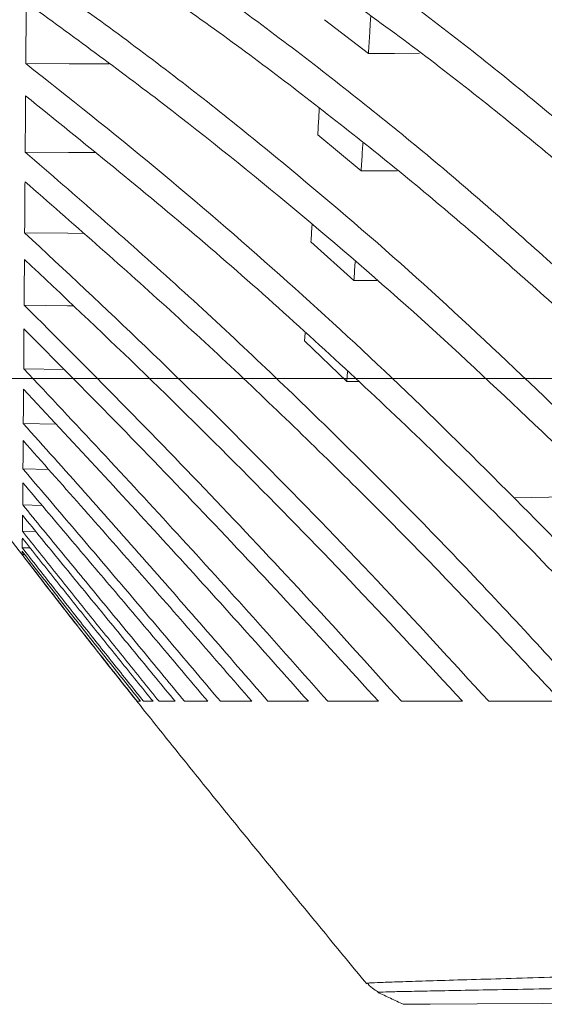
# Model space of a CAD drawing. Header units: millimetres. Extents: x 0 to 1118, y 0 to 864.
# Tile 7 of 256: x 215.61 to 223.42, y 67.79 to 82.47. Entities that reach past the tile are written whole.
import ezdxf

# ---------------------------------------------------------------- set-up
doc = ezdxf.new("R2010")
doc.units = ezdxf.units.MM
doc.styles.add('SLDTEXTSTYLE3', font='TXT', dxfattribs={"width": 0.605})
doc.dimstyles.new('SLDDIMSTYLE0', dxfattribs={"dimtxt": 3.175, "dimasz": 3.302, "dimexe": 0, "dimexo": 0.0625, "dimgap": 0.79375, "dimtad": 0, "dimtih": 1, "dimtoh": 1, "dimdec": 1, "dimlfac": 4, "dimrnd": 1e-09, "dimzin": 12, "dimdsep": 46, "dimtxsty": 'SLDTEXTSTYLE3', "dimsah": 1, "dimcen": 0.09, "dimadec": 0, "dimazin": 3, "dimtfac": 1, "dimtofl": 0, "dimtmove": 0, "dimatfit": 3, "dimfxl": 1, "dimfrac": 2, "dimtolj": 1, "dimtzin": 12, "dimarcsym": 0})
doc.dimstyles.new('SLDDIMSTYLE1', dxfattribs={"dimtxt": 3.175, "dimasz": 3.302, "dimexe": 0, "dimexo": 0.0625, "dimgap": 0.79375, "dimtad": 0, "dimtih": 1, "dimtoh": 1, "dimdec": 1, "dimlfac": 4, "dimrnd": 1e-09, "dimzin": 4, "dimdsep": 46, "dimtxsty": 'SLDTEXTSTYLE3', "dimsah": 1, "dimcen": 0.09, "dimadec": 0, "dimazin": 1, "dimtfac": 1, "dimtofl": 0, "dimtmove": 0, "dimatfit": 3, "dimfxl": 1, "dimfrac": 2, "dimtolj": 1, "dimtzin": 12, "dimarcsym": 0})

# ---------------------------------------------------------------- blocks, each defined once
blk = doc.blocks.new('_D')
at = {"color": 7, "linetype": 'Continuous', "lineweight": 0}
for p, q in [((261.226, 77.123), (154.079, 77.123)), ((155.679, 66.998), (155.679, 77.123)), ((241.214, 66.998), (154.079, 66.998)), ((155.679, 62.113), (155.679, 66.998)), ((152.499, 62.113), (155.679, 62.113))]:
    blk.add_line(p, q, dxfattribs=at)
for points in [[(155.679, 77.123), (155.171, 73.821), (156.187, 73.821)], [(155.679, 66.998), (156.187, 70.3), (155.171, 70.3)]]:
    blk.add_solid(points, dxfattribs=at)
at = {"color": 7, "linetype": 'Continuous', "lineweight": 0, "insert": (144.01, 63.769), "char_height": 3.175, "attachment_point": 1, "style": 'SLDTEXTSTYLE3'}
blk.add_mtext('40.5', dxfattribs=at)
blk = doc.blocks.new('_D_2')
at = {"color": 7, "linetype": 'Continuous', "lineweight": 0}
for p, q in [((261.226, 133.123), (154.079, 133.123)), ((155.679, 133.123), (155.679, 107.56)), ((155.679, 77.123), (155.679, 102.687)), ((261.226, 77.123), (154.079, 77.123))]:
    blk.add_line(p, q, dxfattribs=at)
for points in [[(155.679, 133.123), (155.171, 129.821), (156.187, 129.821)], [(155.679, 77.123), (156.187, 80.425), (155.171, 80.425)]]:
    blk.add_solid(points, dxfattribs=at)
at = {"color": 7, "linetype": 'Continuous', "lineweight": 0, "insert": (150.221, 106.78), "char_height": 3.175, "attachment_point": 1, "style": 'SLDTEXTSTYLE3'}
blk.add_mtext('224.0', dxfattribs=at)

msp = doc.modelspace()

# ---------------------------------------------------------------- linework, layer by layer
at = {"color": 7, "linetype": 'Continuous', "lineweight": 15}
for p, q in [((220.802, 81.97), (220.149, 82.472)), ((220.692, 80.217), (220.046, 80.757)), ((220.585, 78.585), (219.946, 79.16)), ((220.585, 78.585), (220.927, 78.583)), ((219.85, 77.687), (219.857, 77.797)), ((220.482, 77.08), (219.85, 77.687)), ((216.27, 77.258), (215.667, 77.268)), ((220.482, 77.08), (220.492, 77.227)), ((220.482, 77.08), (220.658, 77.078)), ((216.149, 76.443), (215.661, 76.453)), ((216.039, 75.767), (215.656, 75.776)), ((215.939, 75.232), (215.652, 75.24)), ((215.848, 74.841), (215.648, 74.847)), ((215.763, 74.597), (215.645, 74.601)), ((215.682, 74.499), (215.643, 74.501))]:
    msp.add_line(p, q, dxfattribs=at)
at = {"color": 9, "linetype": 'Continuous', "lineweight": 0}
msp.add_line((223.913, 75.365), (222.972, 75.344), dxfattribs=at)
at = {"color": 7, "linetype": 'Continuous', "lineweight": 15, "flags": 128}
for points in [[(220.802, 81.97), (221.191, 81.97), (221.564, 81.971)], [(216.941, 81.812), (216.346, 81.815), (215.699, 81.818)], [(216.725, 80.49), (216.336, 80.493), (215.69, 80.498)], [(220.692, 80.217), (221.092, 80.217), (221.231, 80.217)], [(216.557, 79.286), (216.327, 79.288), (215.681, 79.296)], [(216.406, 78.207), (216.319, 78.208), (215.674, 78.217)], [(221.323, 67.796), (221.358, 67.797), (221.493, 67.798), (221.72, 67.799), (222.421, 67.802), (223.4, 67.806), (224.586, 67.811), (225.912, 67.817), (226.608, 67.82), (229.464, 67.832), (232.222, 67.844), (233.498, 67.849), (234.679, 67.855), (235.745, 67.861), (236.678, 67.867), (237.437, 67.873), (238.026, 67.879), (238.414, 67.886), (238.555, 67.895), (238.555, 67.895), (238.555, 67.895)]]:
    msp.add_lwpolyline(points, dxfattribs=at)
at = {"color": 7, "linetype": 'Continuous', "lineweight": 15}
for points, knots in [([(215.729, 86.422), (216.139, 86.189), (216.958, 85.722), (218.532, 84.749), (220.403, 83.487), (222.513, 81.907), (223.813, 80.81), (224.464, 80.26)], [0, 0, 0, 0, 0.125655, 0.251443, 0.502825, 0.751124, 1, 1, 1, 1]), ([(224.433, 79.669), (223.776, 80.223), (222.463, 81.33), (220.344, 82.91), (218.12, 84.426), (216.525, 85.362), (215.725, 85.831)], [0, 0, 0, 0, 0.251295, 0.502603, 0.750903, 1, 1, 1, 1]), ([(220.377, 84.94), (220.816, 84.653), (221.695, 84.08), (222.897, 83.226), (224.013, 82.393), (224.693, 81.851), (225.034, 81.58)], [0, 0, 0, 0, 0.2663819, 0.5327742, 0.7663149, 1, 1, 1, 1]), ([(215.719, 84.787), (216.469, 84.299), (217.97, 83.324), (220.065, 81.767), (222.06, 80.16), (223.3, 79.046), (223.92, 78.489)], [0, 0, 0, 0, 0.2510582, 0.5021026, 0.750826, 1, 1, 1, 1]), ([(223.889, 77.932), (223.264, 78.491), (222.015, 79.611), (220.018, 81.219), (217.934, 82.771), (216.455, 83.743), (215.715, 84.23)], [0, 0, 0, 0, 0.250915, 0.501839, 0.750638, 1, 1, 1, 1]), ([(215.708, 83.25), (216.404, 82.749), (217.795, 81.746), (219.76, 80.163), (221.645, 78.537), (222.828, 77.415), (223.42, 76.853)], [0, 0, 0, 0, 0.2507285, 0.5014517, 0.7505556, 1, 1, 1, 1]), ([(215.705, 82.73), (215.704, 82.652), (215.703, 82.496), (215.702, 82.267), (215.7, 82.04), (215.699, 81.892), (215.699, 81.818)], [0, 0, 0, 0, 0.250934, 0.501868, 0.750919, 1, 1, 1, 1]), ([(223.388, 76.332), (222.794, 76.895), (221.604, 78.021), (219.72, 79.647), (217.766, 81.227), (216.392, 82.228), (215.705, 82.73)], [0, 0, 0, 0, 0.250623, 0.501251, 0.750433, 1, 1, 1, 1]), ([(220.802, 81.97), (220.808, 82.07), (220.819, 82.251), (220.83, 82.435), (220.835, 82.517)], [0, 0, 0, 0, 0.552698, 1, 1, 1, 1]), ([(215.699, 81.818), (216.346, 81.305), (217.641, 80.278), (219.489, 78.676), (221.275, 77.036), (222.407, 75.908), (222.972, 75.344)], [0, 0, 0, 0, 0.250486, 0.500971, 0.750361, 1, 1, 1, 1]), ([(215.695, 81.336), (215.695, 81.264), (215.694, 81.121), (215.693, 80.91), (215.691, 80.702), (215.69, 80.566), (215.69, 80.498)], [0, 0, 0, 0, 0.250934, 0.501868, 0.750918, 1, 1, 1, 1]), ([(225.353, 72.311), (224.616, 73.107), (223.14, 74.7), (220.778, 76.997), (218.314, 79.223), (216.569, 80.631), (215.695, 81.336)], [0, 0, 0, 0, 0.2507374, 0.5014794, 0.7505075, 1, 1, 1, 1]), ([(220.046, 80.757), (220.052, 80.848), (220.06, 80.979), (220.068, 81.113), (220.07, 81.155)], [0, 0, 0, 0, 0.687008, 1, 1, 1, 1]), ([(220.692, 80.217), (220.698, 80.311), (220.707, 80.448), (220.716, 80.587), (220.719, 80.631)], [0, 0, 0, 0, 0.6858928, 1, 1, 1, 1]), ([(215.69, 80.498), (216.44, 79.848), (217.939, 78.547), (220.079, 76.52), (222.143, 74.447), (223.447, 73.023), (224.099, 72.311)], [0, 0, 0, 0, 0.250464, 0.500929, 0.750336, 1, 1, 1, 1]), ([(215.687, 80.057), (215.686, 79.992), (215.685, 79.861), (215.684, 79.669), (215.683, 79.48), (215.682, 79.357), (215.681, 79.296)], [0, 0, 0, 0, 0.250934, 0.501868, 0.750918, 1, 1, 1, 1]), ([(223.672, 72.311), (223.046, 72.984), (221.795, 74.331), (219.828, 76.29), (217.801, 78.206), (216.391, 79.44), (215.687, 80.057)], [0, 0, 0, 0, 0.2503558, 0.500713, 0.7502461, 1, 1, 1, 1]), ([(219.946, 79.16), (219.951, 79.243), (219.957, 79.329), (219.962, 79.417), (219.962, 79.419)], [0, 0, 0, 0, 0.9724806, 1, 1, 1, 1]), ([(215.681, 79.296), (216.284, 78.732), (217.49, 77.606), (219.239, 75.873), (220.947, 74.112), (222.043, 72.911), (222.592, 72.311)], [0, 0, 0, 0, 0.250219, 0.500441, 0.750155, 1, 1, 1, 1]), ([(215.679, 78.898), (215.678, 78.839), (215.677, 78.722), (215.676, 78.55), (215.675, 78.381), (215.674, 78.272), (215.674, 78.217)], [0, 0, 0, 0, 0.250934, 0.501868, 0.750918, 1, 1, 1, 1]), ([(222.203, 72.311), (221.682, 72.876), (220.639, 74.006), (219.023, 75.665), (217.373, 77.299), (216.244, 78.365), (215.679, 78.898)], [0, 0, 0, 0, 0.25018, 0.50036, 0.750134, 1, 1, 1, 1]), ([(220.585, 78.585), (220.591, 78.672), (220.597, 78.764), (220.603, 78.858), (220.604, 78.864)], [0, 0, 0, 0, 0.939635, 1, 1, 1, 1]), ([(215.674, 78.217), (216.156, 77.735), (217.12, 76.771), (218.537, 75.303), (219.931, 73.819), (220.839, 72.813), (221.292, 72.311)], [0, 0, 0, 0, 0.250104, 0.500209, 0.750075, 1, 1, 1, 1]), ([(215.671, 77.865), (215.671, 77.813), (215.67, 77.709), (215.669, 77.559), (215.668, 77.411), (215.667, 77.316), (215.667, 77.268)], [0, 0, 0, 0, 0.250934, 0.501867, 0.750918, 1, 1, 1, 1]), ([(220.95, 72.311), (220.521, 72.782), (219.664, 73.725), (218.352, 75.12), (217.023, 76.501), (216.122, 77.41), (215.671, 77.865)], [0, 0, 0, 0, 0.250082, 0.500164, 0.750065, 1, 1, 1, 1]), ([(215.667, 77.268), (216.051, 76.86), (216.819, 76.043), (217.958, 74.809), (219.087, 73.566), (219.828, 72.729), (220.199, 72.311)], [0, 0, 0, 0, 0.250043, 0.500087, 0.750033, 1, 1, 1, 1]), ([(215.665, 76.963), (215.664, 76.919), (215.664, 76.829), (215.663, 76.7), (215.662, 76.574), (215.661, 76.493), (215.661, 76.453)], [0, 0, 0, 0, 0.250934, 0.501867, 0.750918, 1, 1, 1, 1]), ([(219.907, 72.311), (219.558, 72.703), (218.862, 73.486), (217.804, 74.652), (216.739, 75.811), (216.023, 76.579), (215.665, 76.963)], [0, 0, 0, 0, 0.250033, 0.500065, 0.750028, 1, 1, 1, 1]), ([(223.42, 76.853), (223.838, 76.448), (224.673, 75.639), (225.869, 74.479), (227.024, 73.361), (227.752, 72.661), (228.117, 72.311)], [0, 0, 0, 0, 0.251806, 0.503615, 0.751541, 1, 1, 1, 1]), ([(215.661, 76.453), (215.967, 76.11), (216.579, 75.423), (217.493, 74.39), (218.403, 73.353), (219.004, 72.658), (219.305, 72.311)], [0, 0, 0, 0, 0.250015, 0.500031, 0.750012, 1, 1, 1, 1]), ([(223.388, 76.332), (223.755, 75.978), (224.488, 75.269), (225.544, 74.245), (226.567, 73.253), (227.218, 72.625), (227.544, 72.311)], [0, 0, 0, 0, 0.251875, 0.503751, 0.751683, 1, 1, 1, 1]), ([(215.659, 76.197), (215.659, 76.159), (215.658, 76.085), (215.658, 75.978), (215.657, 75.874), (215.656, 75.809), (215.656, 75.776)], [0, 0, 0, 0, 0.250933, 0.501867, 0.750918, 1, 1, 1, 1]), ([(219.064, 72.311), (218.783, 72.636), (218.219, 73.287), (217.368, 74.259), (216.515, 75.229), (215.945, 75.874), (215.659, 76.197)], [0, 0, 0, 0, 0.250012, 0.500023, 0.750011, 1, 1, 1, 1]), ([(215.656, 75.776), (215.902, 75.487), (216.393, 74.911), (217.129, 74.045), (217.864, 73.179), (218.353, 72.6), (218.597, 72.311)], [0, 0, 0, 0, 0.249999, 0.499999, 0.749999, 1, 1, 1, 1]), ([(215.654, 75.569), (215.654, 75.539), (215.654, 75.48), (215.653, 75.396), (215.652, 75.315), (215.652, 75.265), (215.652, 75.24)], [0, 0, 0, 0, 0.250933, 0.501866, 0.750918, 1, 1, 1, 1]), ([(218.408, 72.311), (218.179, 72.583), (217.721, 73.126), (217.032, 73.941), (216.343, 74.755), (215.884, 75.298), (215.654, 75.569)], [0, 0, 0, 0, 0.250002, 0.500005, 0.750002, 1, 1, 1, 1]), ([(222.972, 75.344), (223.229, 75.084), (223.743, 74.563), (224.494, 73.797), (225.231, 73.044), (225.71, 72.555), (225.949, 72.311)], [0, 0, 0, 0, 0.250846, 0.501692, 0.750759, 1, 1, 1, 1]), ([(215.652, 75.24), (215.852, 74.995), (216.253, 74.507), (216.856, 73.774), (217.459, 73.043), (217.861, 72.555), (218.062, 72.311)], [0, 0, 0, 0, 0.250005, 0.500009, 0.750005, 1, 1, 1, 1]), ([(215.65, 75.084), (215.65, 75.062), (215.65, 75.018), (215.649, 74.957), (215.648, 74.9), (215.648, 74.865), (215.648, 74.847)], [0, 0, 0, 0, 0.250933, 0.501866, 0.750917, 1, 1, 1, 1]), ([(217.923, 72.311), (217.733, 72.542), (217.353, 73.003), (216.785, 73.696), (216.216, 74.389), (215.839, 74.852), (215.65, 75.084)], [0, 0, 0, 0, 0.250007, 0.500013, 0.750006, 1, 1, 1, 1]), ([(215.451, 74.748), (215.719, 74.4), (216.209, 73.762), (216.885, 72.901), (217.446, 72.194), (217.935, 71.582), (218.399, 71.006), (218.863, 70.433), (219.327, 69.864), (219.965, 69.084), (220.447, 68.499), (220.776, 68.102)], [0, 0, 0, 0, 0.154458, 0.282622, 0.384247, 0.471062, 0.557661, 0.644116, 0.730459, 0.816729, 1, 1, 1, 1]), ([(215.647, 74.743), (215.647, 74.729), (215.646, 74.701), (215.646, 74.663), (215.646, 74.629), (215.645, 74.61), (215.645, 74.601)], [0, 0, 0, 0, 0.2509328, 0.5018656, 0.7509171, 1, 1, 1, 1]), ([(217.593, 72.311), (217.43, 72.513), (217.104, 72.917), (216.617, 73.524), (216.131, 74.133), (215.808, 74.539), (215.647, 74.743)], [0, 0, 0, 0, 0.250011, 0.500022, 0.75001, 1, 1, 1, 1]), ([(215.648, 74.847), (215.817, 74.635), (216.155, 74.211), (216.663, 73.577), (217.173, 72.943), (217.514, 72.522), (217.684, 72.311)], [0, 0, 0, 0, 0.250009, 0.500018, 0.750009, 1, 1, 1, 1]), ([(215.645, 74.601), (215.795, 74.409), (216.094, 74.026), (216.545, 73.453), (216.998, 72.881), (217.301, 72.501), (217.452, 72.311)], [0, 0, 0, 0, 0.250014, 0.500028, 0.750013, 1, 1, 1, 1]), ([(215.644, 74.548), (215.644, 74.542), (215.644, 74.53), (215.644, 74.516), (215.643, 74.506), (215.643, 74.502), (215.643, 74.501)], [0, 0, 0, 0, 0.250933, 0.501865, 0.750917, 1, 1, 1, 1]), ([(215.643, 74.501), (215.785, 74.317), (216.068, 73.95), (216.495, 73.402), (216.925, 72.855), (217.213, 72.492), (217.357, 72.311)], [0, 0, 0, 0, 0.25002, 0.500039, 0.750018, 1, 1, 1, 1]), ([(217.406, 72.311), (217.258, 72.497), (216.962, 72.868), (216.521, 73.426), (216.081, 73.986), (215.79, 74.361), (215.644, 74.548)], [0, 0, 0, 0, 0.250016, 0.500032, 0.750014, 1, 1, 1, 1]), ([(217.357, 72.311), (217.358, 72.311), (217.362, 72.311), (217.373, 72.311), (217.387, 72.311), (217.399, 72.311), (217.406, 72.311)], [0, 0, 0, 0, 0.250061, 0.500123, 0.750049, 1, 1, 1, 1]), ([(217.452, 72.311), (217.462, 72.311), (217.481, 72.311), (217.514, 72.311), (217.551, 72.311), (217.579, 72.311), (217.593, 72.311)], [0, 0, 0, 0, 0.2500617, 0.5001234, 0.7500495, 1, 1, 1, 1]), ([(217.684, 72.311), (217.702, 72.311), (217.737, 72.311), (217.795, 72.311), (217.856, 72.311), (217.901, 72.311), (217.923, 72.311)], [0, 0, 0, 0, 0.250063, 0.500126, 0.7500508, 1, 1, 1, 1]), ([(218.062, 72.311), (218.089, 72.311), (218.142, 72.311), (218.227, 72.311), (218.315, 72.311), (218.377, 72.311), (218.408, 72.311)], [0, 0, 0, 0, 0.250063, 0.5001258, 0.7500511, 1, 1, 1, 1]), ([(218.597, 72.311), (218.634, 72.311), (218.707, 72.311), (218.822, 72.311), (218.941, 72.311), (219.023, 72.311), (219.064, 72.311)], [0, 0, 0, 0, 0.2500469, 0.5000936, 0.7500361, 1, 1, 1, 1]), ([(219.305, 72.311), (219.353, 72.311), (219.448, 72.311), (219.597, 72.311), (219.749, 72.311), (219.854, 72.311), (219.907, 72.311)], [0, 0, 0, 0, 0.250052, 0.500105, 0.750044, 1, 1, 1, 1]), ([(220.199, 72.311), (220.259, 72.311), (220.38, 72.311), (220.567, 72.311), (220.756, 72.311), (220.885, 72.311), (220.95, 72.311)], [0, 0, 0, 0, 0.250041, 0.500082, 0.750035, 1, 1, 1, 1]), ([(221.292, 72.311), (221.366, 72.311), (221.515, 72.311), (221.741, 72.311), (221.971, 72.311), (222.126, 72.311), (222.203, 72.311)], [0, 0, 0, 0, 0.250027, 0.500055, 0.750024, 1, 1, 1, 1]), ([(222.592, 72.311), (222.68, 72.311), (222.858, 72.311), (223.128, 72.311), (223.399, 72.311), (223.581, 72.311), (223.672, 72.311)], [0, 0, 0, 0, 0.250014, 0.500028, 0.750013, 1, 1, 1, 1]), ([(220.789, 68.111), (220.791, 68.107), (220.815, 68.069), (220.875, 68.021), (220.932, 67.99), (220.957, 67.977)], [0, 0, 0, 0, 0.061758, 0.602849, 1, 1, 1, 1]), ([(220.94, 67.974), (221.003, 67.944), (221.13, 67.885), (221.257, 67.825), (221.32, 67.795)], [0, 0, 0, 0, 0.499978, 1, 1, 1, 1])]:
    msp.add_open_spline(points, degree=3, knots=knots, dxfattribs=at)
at = {"color": 9, "linetype": 'Continuous', "lineweight": 0}
for points, knots in [([(220.783, 68.108), (220.783, 68.109), (220.782, 68.112), (220.921, 68.118), (221.173, 68.127), (221.535, 68.139), (221.993, 68.153), (222.538, 68.169), (223.364, 68.193), (224.541, 68.227), (225.833, 68.263), (227.684, 68.315), (229.576, 68.365), (231.609, 68.419), (233.04, 68.457), (234.348, 68.495), (235.508, 68.532), (236.492, 68.57), (237.269, 68.61), (237.708, 68.646), (237.914, 68.678), (237.939, 68.696), (237.951, 68.705)], [0, 0, 0, 0, 0.021344, 0.053186, 0.084897, 0.116682, 0.14836, 0.180476, 0.212631, 0.276584, 0.339603, 0.37107, 0.496731, 0.559445, 0.622188, 0.684831, 0.747419, 0.810111, 0.872601, 0.935292, 0.967619, 1, 1, 1, 1]), ([(238.097, 68.352), (238.097, 68.352), (238.097, 68.346), (238.061, 68.335), (237.867, 68.314), (237.431, 68.291), (236.658, 68.266), (235.676, 68.241), (234.518, 68.218), (233.211, 68.194), (231.781, 68.169), (229.749, 68.135), (227.857, 68.104), (226.005, 68.071), (224.714, 68.048), (223.537, 68.027), (222.711, 68.012), (222.166, 68.002), (221.708, 67.993), (221.347, 67.986), (221.094, 67.98), (220.954, 67.976), (220.954, 67.974), (220.955, 67.973)], [0, 0, 0, 0, 0, 0.032402, 0.064807, 0.127447, 0.1901, 0.252759, 0.315424, 0.378068, 0.440771, 0.503477, 0.628997, 0.660408, 0.72328, 0.787032, 0.819039, 0.851045, 0.882577, 0.914165, 0.945751, 0.97737, 1, 1, 1, 1])]:
    msp.add_open_spline(points, degree=3, knots=knots, dxfattribs=at)

# ---------------------------------------------------------------- dimensions: what is measured, and where the dimension line sits
at = {"color": 7, "linetype": 'Continuous', "lineweight": 0}
for base, p1, p2, dimstyle, picture, middle in [((155.679, 133.123), (262.826, 77.123), (262.826, 133.123), 'SLDDIMSTYLE1', '_D_2', (155.679, 105.123)), ((155.679, 77.123), (242.814, 66.998), (262.826, 77.123), 'SLDDIMSTYLE0', '_D', (155.679, 62.113))]:
    dim = msp.add_linear_dim(base=base, p1=p1, p2=p2, angle=90, dimstyle=dimstyle, dxfattribs=at)
    dim.commit()
    dim.dimension.update_dxf_attribs({"geometry": picture, "text_midpoint": middle, "dimtype": 160})

doc.saveas('drawing.dxf')
